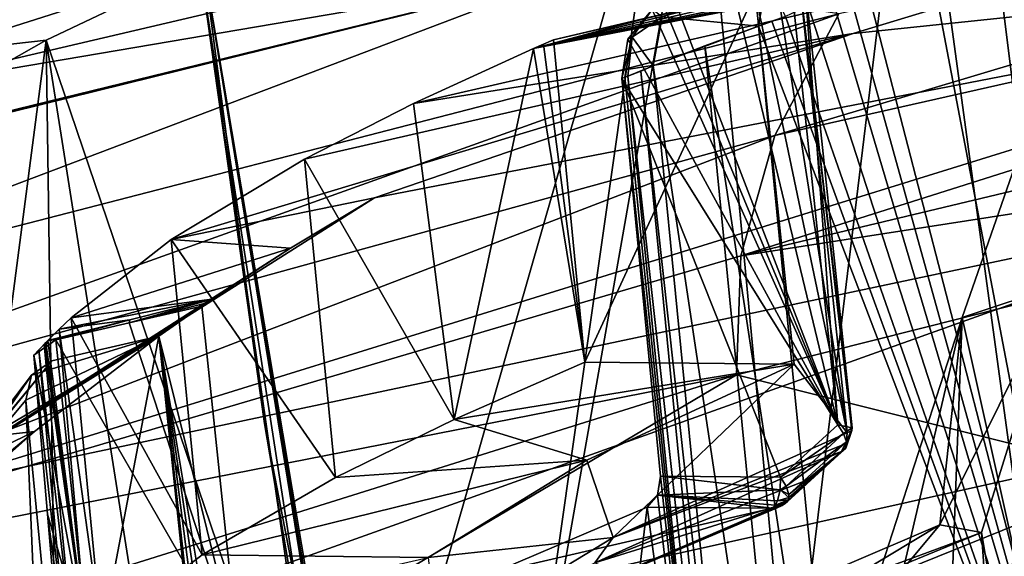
# Model space of a CAD drawing. Header units: metres. Extents: x -147 to 294, y -23 to 81.
# Tile 81 of 256: x 181 to 192, y 31 to 37. Entities that reach past the tile are written whole.
import ezdxf

# ---------------------------------------------------------------- set-up
doc = ezdxf.new("R2010")
doc.units = ezdxf.units.M
doc.layers.add('solid_AVA_153', color=7, linetype='CONTINUOUS')

msp = doc.modelspace()

# ---------------------------------------------------------------- linework, layer by layer
at = {"layer": 'solid_AVA_153'}
for points in [[(191.379776, 40.495377, 167.254913), (196.089935, 41.556393, 164.338623), (192.910019, 29.262592, 164.9673)], [(188.871979, 39.842934, 169.245331), (191.379776, 40.495377, 167.254913), (189.933044, 28.598478, 167.391937)], [(191.379776, 40.495377, 167.254913), (192.910019, 29.262592, 164.9673), (189.933044, 28.598478, 167.391937)], [(204.501526, 40.225155, 202.90712), (189.753967, 35.805004, 205.536728), (204.010452, 39.026161, 207.812592)], [(190.509445, 37.241871, 199.780685), (189.753967, 35.805004, 205.536728), (204.501526, 40.225155, 202.90712)], [(188.871979, 39.842934, 169.245331), (189.933044, 28.598478, 167.391937), (186.737488, 27.721283, 170.659485)], [(188.446259, 39.72316, 169.619843), (188.871979, 39.842934, 169.245331), (186.737488, 27.721283, 170.659485)], [(183.006271, 37.817791, 175.684143), (188.446259, 39.72316, 169.619843), (184.815262, 27.06996, 173.08432)], [(188.446259, 39.72316, 169.619843), (186.737488, 27.721283, 170.659485), (184.815262, 27.06996, 173.08432)], [(192.323807, 39.422215, 191.171967), (180.320526, 37.191299, 182.228973), (179.05542, 36.311661, 185.373138)], [(187.386307, 37.72971, 192.543228), (192.323807, 39.422215, 191.171967), (179.05542, 36.311661, 185.373138)], [(204.010452, 39.026161, 207.812592), (189.351532, 34.381847, 211.315964), (203.75766, 37.827972, 212.690796)], [(204.010452, 39.026161, 207.812592), (189.753967, 35.805004, 205.536728), (189.351532, 34.381847, 211.315964)], [(192.749405, 38.943531, 171.400284), (192.275742, 38.694309, 171.790283), (193.906555, 25.682068, 168.300888)], [(192.275742, 38.694309, 171.790283), (191.516846, 38.230038, 172.436234), (193.906555, 25.682068, 168.300888)], [(183.096939, 38.512032, 176.064117), (179.747849, 36.772854, 181.846283), (180.320526, 37.191299, 182.228973)], [(183.096939, 38.512032, 176.064117), (182.963028, 37.79895, 175.744888), (179.747849, 36.772854, 181.846283)], [(185.484283, 36.183632, 179.618103), (186.901733, 36.834049, 177.603256), (195.719711, 38.541431, 184.064819)], [(185.484283, 36.183632, 179.618103), (195.719711, 38.541431, 184.064819), (190.679077, 37.008244, 184.967926)], [(195.719711, 38.541431, 184.064819), (186.901733, 36.834049, 177.603256), (195.257721, 38.485844, 183.565201)], [(190.679077, 37.008244, 184.967926), (195.719711, 38.541431, 184.064819), (200.178482, 38.007896, 198.100311)], [(195.257721, 38.485844, 183.565201), (186.901733, 36.834049, 177.603256), (194.873184, 38.457424, 183.005264)], [(194.516342, 38.459858, 182.249893), (186.901733, 36.834049, 177.603256), (190.569275, 37.681129, 179.595001)], [(194.873184, 38.457424, 183.005264), (186.901733, 36.834049, 177.603256), (194.516342, 38.459858, 182.249893)], [(191.516846, 38.230038, 172.436234), (190.784302, 37.776104, 173.09874), (193.906555, 25.682068, 168.300888)], [(200.178482, 38.007896, 198.100311), (179.549515, 31.602749, 198.733521), (185.022858, 35.066109, 186.587662)], [(200.178482, 38.007896, 198.100311), (196.247406, 35.13242, 208.4561), (179.549515, 31.602749, 198.733521)], [(190.679077, 37.008244, 184.967926), (200.178482, 38.007896, 198.100311), (185.022858, 35.066109, 186.587662)], [(183.006271, 37.817791, 175.684143), (183.721832, 32.400803, 174.453156), (182.963028, 37.79895, 175.744888)], [(183.006271, 37.817791, 175.684143), (184.815262, 27.06996, 173.08432), (184.785706, 27.059143, 173.125076)], [(183.006271, 37.817791, 175.684143), (184.785706, 27.059143, 173.125076), (184.75618, 27.048302, 173.165894)], [(183.006271, 37.817791, 175.684143), (184.75618, 27.048302, 173.165894), (183.721832, 32.400803, 174.453156)], [(203.75766, 37.827972, 212.690796), (189.351532, 34.381847, 211.315964), (203.749466, 36.617565, 217.597046)], [(187.386307, 37.72971, 192.543228), (178.08696, 35.43092, 188.657211), (176.66037, 33.664803, 195.464493)], [(190.509445, 37.241871, 199.780685), (187.386307, 37.72971, 192.543228), (176.66037, 33.664803, 195.464493)], [(187.386307, 37.72971, 192.543228), (178.101257, 35.446007, 188.600296), (178.08696, 35.43092, 188.657211)], [(187.386307, 37.72971, 192.543228), (178.115692, 35.461174, 188.543198), (178.101257, 35.446007, 188.600296)], [(187.386307, 37.72971, 192.543228), (179.05542, 36.311661, 185.373138), (178.115692, 35.461174, 188.543198)], [(181.142654, 36.930477, 178.577011), (179.747849, 36.772854, 181.846283), (182.963028, 37.79895, 175.744888)], [(181.142654, 36.930477, 178.577011), (182.963028, 37.79895, 175.744888), (184.524994, 26.96216, 173.489594)], [(182.963028, 37.79895, 175.744888), (184.639816, 27.005226, 173.327927), (184.524994, 26.96216, 173.489594)], [(183.721832, 32.400803, 174.453156), (184.639816, 27.005226, 173.327927), (182.963028, 37.79895, 175.744888)], [(190.497711, 32.382538, 176.224396), (189.250381, 37.568806, 177.119141), (189.93483, 37.728134, 177.495026)], [(190.605774, 32.287415, 176.67247), (190.034897, 37.708855, 177.961121), (189.773254, 37.599415, 178.282745)], [(190.497711, 32.382538, 176.224396), (189.93483, 37.728134, 177.495026), (190.094101, 37.75169, 177.712204)], [(190.665482, 32.34848, 176.442001), (190.094101, 37.75169, 177.712204), (190.034897, 37.708855, 177.961121)], [(190.660049, 32.31802, 176.567749), (190.034897, 37.708855, 177.961121), (190.605774, 32.287415, 176.67247)], [(190.660049, 32.31802, 176.567749), (190.665482, 32.34848, 176.442001), (190.034897, 37.708855, 177.961121)], [(190.665482, 32.34848, 176.442001), (190.497711, 32.382538, 176.224396), (190.094101, 37.75169, 177.712204)], [(190.784302, 37.776104, 173.09874), (190.5923, 37.64854, 173.27803), (193.906555, 25.682068, 168.300888)], [(190.569275, 37.681129, 179.595001), (186.901733, 36.834049, 177.603256), (189.519943, 37.49147, 178.603149)], [(188.419678, 37.208286, 176.010178), (189.557571, 37.096756, 174.316864), (189.657104, 37.674599, 174.603012)], [(190.605774, 32.287415, 176.67247), (189.773254, 37.599415, 178.282745), (189.519943, 37.49147, 178.603149)], [(189.657104, 37.674599, 174.603012), (189.557571, 37.096756, 174.316864), (189.87944, 37.212315, 173.975616)], [(190.5923, 37.64854, 173.27803), (190.405212, 37.508911, 173.453461), (193.906555, 25.682068, 168.300888)], [(186.901733, 36.834049, 177.603256), (188.327103, 37.216091, 177.948715), (189.519943, 37.49147, 178.603149)], [(187.135925, 36.935299, 177.293533), (189.519943, 37.49147, 178.603149), (188.327103, 37.216091, 177.948715)], [(187.505753, 33.123268, 176.372208), (189.519943, 37.49147, 178.603149), (187.135925, 36.935299, 177.293533)], [(189.982162, 33.101761, 177.559723), (189.519943, 37.49147, 178.603149), (187.505753, 33.123268, 176.372208)], [(190.497711, 32.382538, 176.224396), (188.566467, 37.407658, 176.742981), (189.250381, 37.568806, 177.119141)], [(190.605774, 32.287415, 176.67247), (189.519943, 37.49147, 178.603149), (189.982162, 33.101761, 177.559723)], [(190.405212, 37.508911, 173.453461), (190.146927, 37.334846, 173.70311), (193.906555, 25.682068, 168.300888)], [(190.497711, 32.382538, 176.224396), (188.302017, 37.291904, 176.582123), (188.428619, 37.361649, 176.663269)], [(190.497711, 32.382538, 176.224396), (188.428619, 37.361649, 176.663269), (188.566467, 37.407658, 176.742981)], [(190.509445, 37.241871, 199.780685), (176.66037, 33.664803, 195.464493), (175.683792, 31.925655, 202.354218)], [(190.509445, 37.241871, 199.780685), (175.683792, 31.925655, 202.354218), (189.753967, 35.805004, 205.536728)], [(190.497711, 32.382538, 176.224396), (188.015625, 36.943104, 176.34346), (188.302017, 37.291904, 176.582123)], [(188.067078, 36.96608, 176.281769), (188.302017, 37.291904, 176.582123), (188.015625, 36.943104, 176.34346)], [(188.067078, 36.96608, 176.281769), (188.419678, 37.208286, 176.010178), (188.302017, 37.291904, 176.582123)], [(190.146927, 37.334846, 173.70311), (189.87944, 37.212315, 173.975616), (193.906555, 25.682068, 168.300888)], [(186.901733, 36.834049, 177.603256), (187.135925, 36.935299, 177.293533), (188.327103, 37.216091, 177.948715)], [(188.067078, 36.96608, 176.281769), (188.313568, 36.62611, 175.727356), (188.419678, 37.208286, 176.010178)], [(188.419678, 37.208286, 176.010178), (188.313568, 36.62611, 175.727356), (189.557571, 37.096756, 174.316864)], [(189.87944, 37.212315, 173.975616), (189.557571, 37.096756, 174.316864), (189.718018, 37.154774, 174.145264)], [(189.718018, 37.154774, 174.145264), (189.557571, 37.096756, 174.316864), (193.906555, 25.682068, 168.300888)], [(189.87944, 37.212315, 173.975616), (189.718018, 37.154774, 174.145264), (193.906555, 25.682068, 168.300888)], [(193.173233, 37.126114, 172.326294), (191.964874, 33.651669, 172.930801), (193.103165, 34.029812, 173.991501)], [(193.863342, 25.104277, 169.838898), (191.964874, 33.651669, 172.930801), (193.173233, 37.126114, 172.326294)], [(182.616943, 34.575638, 184.864822), (190.679077, 37.008244, 184.967926), (185.022858, 35.066109, 186.587662)], [(182.616943, 34.575638, 184.864822), (184.192596, 35.524254, 181.707718), (190.679077, 37.008244, 184.967926)], [(184.192596, 35.524254, 181.707718), (185.484283, 36.183632, 179.618103), (190.679077, 37.008244, 184.967926)], [(188.923431, 36.862255, 175.015717), (189.557571, 37.096756, 174.316864), (188.313568, 36.62611, 175.727356)], [(188.923431, 36.862255, 175.015717), (190.786331, 24.645308, 171.28035), (189.557571, 37.096756, 174.316864)], [(189.557571, 37.096756, 174.316864), (190.786331, 24.645308, 171.28035), (193.906555, 25.682068, 168.300888)], [(181.142654, 36.930477, 178.577011), (180.329575, 30.723417, 180.292404), (179.595749, 36.054653, 181.570999)], [(181.142654, 36.930477, 178.577011), (179.595749, 36.054653, 181.570999), (179.747849, 36.772854, 181.846283)], [(181.142654, 36.930477, 178.577011), (181.308029, 25.43445, 179.016266), (180.329575, 30.723417, 180.292404)], [(181.142654, 36.930477, 178.577011), (182.829224, 26.249399, 176.115845), (181.308029, 25.43445, 179.016266)], [(181.142654, 36.930477, 178.577011), (184.524994, 26.96216, 173.489594), (182.829224, 26.249399, 176.115845)], [(186.901733, 36.834049, 177.603256), (187.018906, 36.884918, 177.44754), (187.135925, 36.935299, 177.293533)], [(187.505753, 33.123268, 176.372208), (187.018906, 36.884918, 177.44754), (186.901733, 36.834049, 177.603256)], [(187.505753, 33.123268, 176.372208), (187.135925, 36.935299, 177.293533), (187.018906, 36.884918, 177.44754)], [(188.067078, 36.96608, 176.281769), (188.015625, 36.943104, 176.34346), (187.945343, 36.477982, 176.175415)], [(187.981018, 36.492176, 176.131546), (188.067078, 36.96608, 176.281769), (187.945343, 36.477982, 176.175415)], [(190.497711, 32.382538, 176.224396), (187.945343, 36.477982, 176.175415), (188.015625, 36.943104, 176.34346)], [(187.981018, 36.492176, 176.131546), (188.016724, 36.506371, 176.087646), (188.067078, 36.96608, 176.281769)], [(188.067078, 36.96608, 176.281769), (188.016724, 36.506371, 176.087646), (188.313568, 36.62611, 175.727356)], [(185.96138, 32.445892, 178.537811), (186.901733, 36.834049, 177.603256), (185.484283, 36.183632, 179.618103)], [(185.96138, 32.445892, 178.537811), (187.505753, 33.123268, 176.372208), (186.901733, 36.834049, 177.603256)], [(188.923431, 36.862255, 175.015717), (188.313568, 36.62611, 175.727356), (190.15126, 24.412077, 171.980225)], [(188.923431, 36.862255, 175.015717), (190.15126, 24.412077, 171.980225), (190.786331, 24.645308, 171.28035)], [(188.016724, 36.506371, 176.087646), (188.16983, 36.565502, 175.900696), (188.313568, 36.62611, 175.727356)], [(188.016724, 36.506371, 176.087646), (189.388306, 24.118544, 172.877151), (188.16983, 36.565502, 175.900696)], [(188.16983, 36.565502, 175.900696), (189.536316, 24.176678, 172.698151), (188.313568, 36.62611, 175.727356)], [(188.16983, 36.565502, 175.900696), (189.388306, 24.118544, 172.877151), (189.536316, 24.176678, 172.698151)], [(188.313568, 36.62611, 175.727356), (189.536316, 24.176678, 172.698151), (190.15126, 24.412077, 171.980225)], [(203.749466, 36.617565, 217.597046), (189.29747, 32.974426, 217.098328), (194.985809, 31.548439, 228.332916)], [(189.351532, 34.381847, 211.315964), (189.29747, 32.974426, 217.098328), (203.749466, 36.617565, 217.597046)], [(187.981018, 36.492176, 176.131546), (187.945343, 36.477982, 176.175415), (189.24025, 24.060007, 173.057831)], [(188.401123, 31.777857, 175.039352), (189.24025, 24.060007, 173.057831), (187.945343, 36.477982, 176.175415)], [(189.817719, 31.765554, 175.718643), (188.401123, 31.777857, 175.039352), (187.945343, 36.477982, 176.175415)], [(190.497711, 32.382538, 176.224396), (189.817719, 31.765554, 175.718643), (187.945343, 36.477982, 176.175415)], [(187.981018, 36.492176, 176.131546), (189.24025, 24.060007, 173.057831), (188.016724, 36.506371, 176.087646)], [(188.016724, 36.506371, 176.087646), (189.24025, 24.060007, 173.057831), (189.388306, 24.118544, 172.877151)], [(185.96138, 32.445892, 178.537811), (185.484283, 36.183632, 179.618103), (184.192596, 35.524254, 181.707718)], [(189.753967, 35.805004, 205.536728), (175.683792, 31.925655, 202.354218), (175.158661, 30.198565, 209.386459)], [(189.753967, 35.805004, 205.536728), (175.158661, 30.198565, 209.386459), (189.351532, 34.381847, 211.315964)], [(184.559509, 31.761478, 180.796158), (184.192596, 35.524254, 181.707718), (182.616943, 34.575638, 184.864822)], [(184.559509, 31.761478, 180.796158), (185.96138, 32.445892, 178.537811), (184.192596, 35.524254, 181.707718)], [(196.247406, 35.13242, 208.4561), (177.259705, 28.337133, 211.457733), (179.549515, 31.602749, 198.733521)], [(196.247406, 35.13242, 208.4561), (195.64505, 32.429623, 219.559998), (177.259705, 28.337133, 211.457733)], [(184.02803, 34.471729, 188.282532), (185.022858, 35.066109, 186.587662), (179.549515, 31.602749, 198.733521)], [(182.616943, 34.575638, 184.864822), (185.022858, 35.066109, 186.587662), (184.02803, 34.471729, 188.282532)], [(181.437881, 33.650383, 188.169266), (182.616943, 34.575638, 184.864822), (184.02803, 34.471729, 188.282532)], [(182.983963, 30.845247, 183.95282), (182.616943, 34.575638, 184.864822), (181.437881, 33.650383, 188.169266)], [(182.983963, 30.845247, 183.95282), (184.559509, 31.761478, 180.796158), (182.616943, 34.575638, 184.864822)], [(183.100281, 33.867737, 190.007645), (184.02803, 34.471729, 188.282532), (179.549515, 31.602749, 198.733521)], [(181.437881, 33.650383, 188.169266), (184.02803, 34.471729, 188.282532), (183.100281, 33.867737, 190.007645)], [(189.351532, 34.381847, 211.315964), (175.158661, 30.198565, 209.386459), (189.29747, 32.974426, 217.098328)], [(191.702759, 31.200796, 174.01767), (192.195099, 31.109472, 174.61998), (193.103165, 34.029812, 173.991501)], [(191.964874, 33.651669, 172.930801), (191.702759, 31.200796, 174.01767), (193.103165, 34.029812, 173.991501)], [(193.103165, 34.029812, 173.991501), (192.195099, 31.109472, 174.61998), (193.311951, 24.498032, 172.774384)], [(183.040512, 33.826881, 190.124298), (183.100281, 33.867737, 190.007645), (179.549515, 31.602749, 198.733521)], [(181.296295, 33.515469, 188.670853), (181.437881, 33.650383, 188.169266), (183.100281, 33.867737, 190.007645)], [(182.131302, 33.625362, 189.594894), (181.296295, 33.515469, 188.670853), (183.100281, 33.867737, 190.007645)], [(182.121796, 33.590683, 189.768173), (183.100281, 33.867737, 190.007645), (183.040512, 33.826881, 190.124298)], [(182.121796, 33.590683, 189.768173), (182.131302, 33.625362, 189.594894), (183.100281, 33.867737, 190.007645)], [(182.981934, 33.786766, 190.239349), (183.040512, 33.826881, 190.124298), (179.549515, 31.602749, 198.733521)], [(182.981934, 33.786766, 190.239349), (179.549515, 31.602749, 198.733521), (182.473831, 33.43074, 191.268112)], [(182.121796, 33.590683, 189.768173), (183.040512, 33.826881, 190.124298), (182.981934, 33.786766, 190.239349)], [(182.121796, 33.590683, 189.768173), (182.981934, 33.786766, 190.239349), (183.419464, 29.631584, 189.251678)], [(183.419464, 29.631584, 189.251678), (182.981934, 33.786766, 190.239349), (182.473831, 33.43074, 191.268112)], [(182.131302, 33.625362, 189.594894), (181.162796, 33.380737, 189.172058), (181.296295, 33.515469, 188.670853)], [(181.255905, 33.389854, 189.292847), (181.162796, 33.380737, 189.172058), (182.131302, 33.625362, 189.594894)], [(181.255905, 33.389854, 189.292847), (182.131302, 33.625362, 189.594894), (182.121796, 33.590683, 189.768173)], [(181.797348, 29.930464, 187.275696), (181.437881, 33.650383, 188.169266), (181.296295, 33.515469, 188.670853)], [(182.983963, 30.845247, 183.95282), (181.437881, 33.650383, 188.169266), (181.797348, 29.930464, 187.275696)], [(191.964874, 33.651669, 172.930801), (190.840637, 30.167854, 173.634735), (191.271317, 30.684896, 173.825455)], [(191.616089, 24.356531, 171.992142), (190.840637, 30.167854, 173.634735), (191.964874, 33.651669, 172.930801)], [(191.964874, 33.651669, 172.930801), (191.271317, 30.684896, 173.825455), (191.702759, 31.200796, 174.01767)], [(193.863342, 25.104277, 169.838898), (191.616089, 24.356531, 171.992142), (191.964874, 33.651669, 172.930801)], [(181.631424, 29.772583, 187.866394), (181.296295, 33.515469, 188.670853), (181.162796, 33.380737, 189.172058)], [(181.255905, 33.389854, 189.292847), (182.121796, 33.590683, 189.768173), (183.419464, 29.631584, 189.251678)], [(181.797348, 29.930464, 187.275696), (181.296295, 33.515469, 188.670853), (181.631424, 29.772583, 187.866394)], [(181.003357, 32.306797, 194.626587), (182.473831, 33.43074, 191.268112), (179.549515, 31.602749, 198.733521)], [(182.473831, 33.43074, 191.268112), (180.466675, 32.246643, 194.00145), (181.210052, 33.140274, 190.575134)], [(181.003357, 32.306797, 194.626587), (180.466675, 32.246643, 194.00145), (182.473831, 33.43074, 191.268112)], [(182.473831, 33.43074, 191.268112), (180.899796, 32.675545, 190.291534), (181.382584, 27.699303, 189.088821)], [(182.473831, 33.43074, 191.268112), (180.969925, 32.971928, 190.410828), (180.899796, 32.675545, 190.291534)], [(182.473831, 33.43074, 191.268112), (181.210052, 33.140274, 190.575134), (180.969925, 32.971928, 190.410828)], [(183.078888, 27.68457, 189.902267), (182.473831, 33.43074, 191.268112), (181.382584, 27.699303, 189.088821)], [(183.137451, 27.50165, 189.776627), (182.473831, 33.43074, 191.268112), (183.078888, 27.68457, 189.902267)], [(183.444855, 27.592684, 189.146881), (183.419464, 29.631584, 189.251678), (182.473831, 33.43074, 191.268112)], [(183.339859, 27.531181, 189.359116), (183.444855, 27.592684, 189.146881), (182.473831, 33.43074, 191.268112)], [(183.235794, 27.469669, 189.571793), (183.339859, 27.531181, 189.359116), (182.473831, 33.43074, 191.268112)], [(183.137451, 27.50165, 189.776627), (183.235794, 27.469669, 189.571793), (182.473831, 33.43074, 191.268112)], [(180.997818, 33.206375, 189.827713), (181.139725, 33.356709, 189.26181), (181.162796, 33.380737, 189.172058)], [(181.12764, 33.29874, 189.558655), (180.997818, 33.206375, 189.827713), (181.162796, 33.380737, 189.172058)], [(180.997818, 33.206375, 189.827713), (181.116821, 33.332729, 189.351883), (181.139725, 33.356709, 189.26181)], [(180.997818, 33.206375, 189.827713), (181.056976, 33.269573, 189.589706), (181.116821, 33.332729, 189.351883)], [(181.12764, 33.29874, 189.558655), (181.650024, 29.646952, 188.403183), (180.997818, 33.206375, 189.827713)], [(181.056976, 33.269573, 189.589706), (181.475769, 29.615099, 188.459991), (181.116821, 33.332729, 189.351883)], [(181.116821, 33.332729, 189.351883), (181.631424, 29.772583, 187.866394), (181.139725, 33.356709, 189.26181)], [(181.116821, 33.332729, 189.351883), (181.475769, 29.615099, 188.459991), (181.631424, 29.772583, 187.866394)], [(181.12764, 33.29874, 189.558655), (181.162796, 33.380737, 189.172058), (181.255905, 33.389854, 189.292847)], [(181.12764, 33.29874, 189.558655), (181.255905, 33.389854, 189.292847), (181.650024, 29.646952, 188.403183)], [(181.139725, 33.356709, 189.26181), (181.631424, 29.772583, 187.866394), (181.162796, 33.380737, 189.172058)], [(181.255905, 33.389854, 189.292847), (183.419464, 29.631584, 189.251678), (181.650024, 29.646952, 188.403183)], [(180.997818, 33.206375, 189.827713), (181.396591, 29.531853, 188.775146), (181.056976, 33.269573, 189.589706)], [(181.158218, 31.327784, 189.459229), (180.997818, 33.206375, 189.827713), (181.650024, 29.646952, 188.403183)], [(181.158218, 31.327784, 189.459229), (181.396591, 29.531853, 188.775146), (180.997818, 33.206375, 189.827713)], [(181.056976, 33.269573, 189.589706), (181.396591, 29.531853, 188.775146), (181.475769, 29.615099, 188.459991)], [(179.607437, 31.179977, 197.368179), (180.969925, 32.971928, 190.410828), (181.210052, 33.140274, 190.575134)], [(180.466675, 32.246643, 194.00145), (179.607437, 31.179977, 197.368179), (181.210052, 33.140274, 190.575134)], [(189.982162, 33.101761, 177.559723), (187.505753, 33.123268, 176.372208), (185.96138, 32.445892, 178.537811)], [(187.528748, 31.965555, 181.252945), (189.982162, 33.101761, 177.559723), (185.96138, 32.445892, 178.537811)], [(187.840408, 31.050283, 180.6521), (189.982162, 33.101761, 177.559723), (187.528748, 31.965555, 181.252945)], [(187.840408, 31.050283, 180.6521), (190.605774, 32.287415, 176.67247), (189.982162, 33.101761, 177.559723)], [(189.29747, 32.974426, 217.098328), (175.101974, 28.523804, 216.403442), (176.384155, 25.326963, 230.393005)], [(175.158661, 30.198565, 209.386459), (175.101974, 28.523804, 216.403442), (189.29747, 32.974426, 217.098328)], [(189.29747, 32.974426, 217.098328), (176.384155, 25.326963, 230.393005), (194.985809, 31.548439, 228.332916)], [(180.969925, 32.971928, 190.410828), (179.530228, 30.873234, 197.279709), (180.142715, 31.768093, 193.769836)], [(179.607437, 31.179977, 197.368179), (179.530228, 30.873234, 197.279709), (180.969925, 32.971928, 190.410828)], [(180.969925, 32.971928, 190.410828), (180.142715, 31.768093, 193.769836), (180.899796, 32.675545, 190.291534)], [(180.899796, 32.675545, 190.291534), (180.142715, 31.768093, 193.769836), (181.474915, 19.168064, 190.198456)], [(181.382584, 27.699303, 189.088821), (180.899796, 32.675545, 190.291534), (181.474915, 19.168064, 190.198456)], [(195.64505, 32.429623, 219.559998), (178.070801, 25.327106, 224.480331), (177.259705, 28.337133, 211.457733)], [(195.64505, 32.429623, 219.559998), (198.425079, 30.14035, 230.422562), (178.070801, 25.327106, 224.480331)], [(183.721832, 32.400803, 174.453156), (184.75618, 27.048302, 173.165894), (184.639816, 27.005226, 173.327927)], [(187.528748, 31.965555, 181.252945), (185.96138, 32.445892, 178.537811), (184.559509, 31.761478, 180.796158)], [(190.565399, 32.279842, 176.258575), (189.817719, 31.765554, 175.718643), (190.497711, 32.382538, 176.224396)], [(190.565399, 32.279842, 176.258575), (190.497711, 32.382538, 176.224396), (190.665482, 32.34848, 176.442001)], [(190.598038, 32.182079, 176.333908), (190.565399, 32.279842, 176.258575), (190.665482, 32.34848, 176.442001)], [(190.598038, 32.182079, 176.333908), (190.665482, 32.34848, 176.442001), (190.660049, 32.31802, 176.567749)], [(179.769287, 31.207392, 198.085037), (181.003357, 32.306797, 194.626587), (179.549515, 31.602749, 198.733521)], [(179.816467, 31.28722, 197.767792), (181.003357, 32.306797, 194.626587), (179.769287, 31.207392, 198.085037)], [(179.816467, 31.28722, 197.767792), (179.864105, 31.366306, 197.453796), (181.003357, 32.306797, 194.626587)], [(181.003357, 32.306797, 194.626587), (179.864105, 31.366306, 197.453796), (180.466675, 32.246643, 194.00145)], [(190.596237, 32.164543, 176.624619), (190.605774, 32.287415, 176.67247), (187.840408, 31.050283, 180.6521)], [(189.887177, 31.659801, 175.75473), (189.817719, 31.765554, 175.718643), (190.565399, 32.279842, 176.258575)], [(189.887177, 31.659801, 175.75473), (190.565399, 32.279842, 176.258575), (190.598038, 32.182079, 176.333908)], [(190.541779, 32.068062, 176.548584), (190.589645, 32.106941, 176.436798), (190.660049, 32.31802, 176.567749)], [(190.596237, 32.164543, 176.624619), (190.541779, 32.068062, 176.548584), (190.660049, 32.31802, 176.567749)], [(190.589645, 32.106941, 176.436798), (190.598038, 32.182079, 176.333908), (190.660049, 32.31802, 176.567749)], [(190.596237, 32.164543, 176.624619), (190.660049, 32.31802, 176.567749), (190.605774, 32.287415, 176.67247)], [(190.596237, 32.164543, 176.624619), (187.840408, 31.050283, 180.6521), (190.541779, 32.068062, 176.548584)], [(189.918915, 31.559109, 175.834671), (189.887177, 31.659801, 175.75473), (190.598038, 32.182079, 176.333908)], [(189.918915, 31.559109, 175.834671), (190.598038, 32.182079, 176.333908), (190.589645, 32.106941, 176.436798)], [(187.626236, 30.753578, 180.787155), (190.541779, 32.068062, 176.548584), (187.840408, 31.050283, 180.6521)], [(187.626236, 30.753578, 180.787155), (190.200058, 31.757839, 176.293777), (190.541779, 32.068062, 176.548584)], [(189.878403, 31.457176, 176.009659), (189.898376, 31.473248, 175.964951), (190.541779, 32.068062, 176.548584)], [(189.878403, 31.457176, 176.009659), (190.541779, 32.068062, 176.548584), (190.200058, 31.757839, 176.293777)], [(189.898376, 31.473248, 175.964951), (190.589645, 32.106941, 176.436798), (190.541779, 32.068062, 176.548584)], [(189.898376, 31.473248, 175.964951), (189.912186, 31.495766, 175.920258), (190.589645, 32.106941, 176.436798)], [(189.912186, 31.495766, 175.920258), (189.919266, 31.524744, 175.876083), (190.589645, 32.106941, 176.436798)], [(189.919266, 31.524744, 175.876083), (189.918915, 31.559109, 175.834671), (190.589645, 32.106941, 176.436798)], [(187.528748, 31.965555, 181.252945), (182.983963, 30.845247, 183.95282), (185.656982, 30.814095, 185.268005)], [(187.528748, 31.965555, 181.252945), (184.559509, 31.761478, 180.796158), (182.983963, 30.845247, 183.95282)], [(187.840408, 31.050283, 180.6521), (187.528748, 31.965555, 181.252945), (185.656982, 30.814095, 185.268005)], [(180.142715, 31.768093, 193.769836), (179.530228, 30.873234, 197.279709), (181.474915, 19.168064, 190.198456)], [(188.366714, 31.55209, 175.057053), (189.24025, 24.060007, 173.057831), (188.401123, 31.777857, 175.039352)], [(189.816925, 31.616991, 175.717606), (188.366714, 31.55209, 175.057053), (188.401123, 31.777857, 175.039352)], [(189.816925, 31.616991, 175.717606), (188.401123, 31.777857, 175.039352), (189.817719, 31.765554, 175.718643)], [(189.816925, 31.616991, 175.717606), (189.817719, 31.765554, 175.718643), (189.887177, 31.659801, 175.75473)], [(187.626236, 30.753578, 180.787155), (189.861374, 31.450235, 176.040665), (190.200058, 31.757839, 176.293777)], [(189.816925, 31.616991, 175.717606), (189.887177, 31.659801, 175.75473), (189.918915, 31.559109, 175.834671)], [(190.200058, 31.757839, 176.293777), (189.861374, 31.450235, 176.040665), (189.878403, 31.457176, 176.009659)], [(194.985809, 31.548439, 228.332916), (176.384155, 25.326963, 230.393005), (191.289215, 26.898502, 240.637619)], [(188.366714, 31.55209, 175.057053), (188.242493, 31.412605, 175.20163), (189.24025, 24.060007, 173.057831)], [(189.722214, 31.399759, 175.911179), (188.242493, 31.412605, 175.20163), (188.366714, 31.55209, 175.057053)], [(189.785477, 31.486511, 175.780838), (188.366714, 31.55209, 175.057053), (189.816925, 31.616991, 175.717606)], [(189.7565, 31.432783, 175.840286), (188.366714, 31.55209, 175.057053), (189.785477, 31.486511, 175.780838)], [(189.722214, 31.399759, 175.911179), (188.366714, 31.55209, 175.057053), (189.7565, 31.432783, 175.840286)], [(189.785477, 31.486511, 175.780838), (189.816925, 31.616991, 175.717606), (189.919266, 31.524744, 175.876083)], [(189.816925, 31.616991, 175.717606), (189.918915, 31.559109, 175.834671), (189.919266, 31.524744, 175.876083)], [(194.985809, 31.548439, 228.332916), (191.289215, 26.898502, 240.637619), (197.286819, 28.865065, 239.21405)], [(187.626236, 30.753578, 180.787155), (187.952179, 30.627022, 178.660461), (189.861374, 31.450235, 176.040665)], [(187.952179, 30.627022, 178.660461), (189.836884, 31.429806, 176.014084), (189.861374, 31.450235, 176.040665)], [(187.952179, 30.627022, 178.660461), (189.780777, 31.404345, 175.960312), (189.836884, 31.429806, 176.014084)], [(189.722214, 31.399759, 175.911179), (189.898376, 31.473248, 175.964951), (189.878403, 31.457176, 176.009659)], [(189.722214, 31.399759, 175.911179), (189.7565, 31.432783, 175.840286), (189.898376, 31.473248, 175.964951)], [(189.780777, 31.404345, 175.960312), (189.722214, 31.399759, 175.911179), (189.878403, 31.457176, 176.009659)], [(189.7565, 31.432783, 175.840286), (189.912186, 31.495766, 175.920258), (189.898376, 31.473248, 175.964951)], [(189.7565, 31.432783, 175.840286), (189.785477, 31.486511, 175.780838), (189.912186, 31.495766, 175.920258)], [(189.836884, 31.429806, 176.014084), (189.780777, 31.404345, 175.960312), (189.878403, 31.457176, 176.009659)], [(189.785477, 31.486511, 175.780838), (189.919266, 31.524744, 175.876083), (189.912186, 31.495766, 175.920258)], [(189.861374, 31.450235, 176.040665), (189.836884, 31.429806, 176.014084), (189.878403, 31.457176, 176.009659)], [(181.158218, 31.327784, 189.459229), (181.650024, 29.646952, 188.403183), (181.318649, 29.44866, 189.090607)], [(181.158218, 31.327784, 189.459229), (181.318649, 29.44866, 189.090607), (181.396591, 29.531853, 188.775146)], [(188.242493, 31.412605, 175.20163), (186.42334, 30.635902, 177.663391), (187.247421, 23.218578, 175.714951)], [(189.722214, 31.399759, 175.911179), (186.42334, 30.635902, 177.663391), (188.242493, 31.412605, 175.20163)], [(187.843674, 30.591105, 178.481049), (186.42334, 30.635902, 177.663391), (189.722214, 31.399759, 175.911179)], [(188.242493, 31.412605, 175.20163), (187.247421, 23.218578, 175.714951), (189.24025, 24.060007, 173.057831)], [(187.952179, 30.627022, 178.660461), (187.843674, 30.591105, 178.481049), (189.722214, 31.399759, 175.911179)], [(187.952179, 30.627022, 178.660461), (189.722214, 31.399759, 175.911179), (189.780777, 31.404345, 175.960312)], [(186.989532, 29.182598, 180.420395), (192.195099, 31.109472, 174.61998), (191.702759, 31.200796, 174.01767)], [(188.340805, 29.177292, 176.694611), (186.989532, 29.182598, 180.420395), (191.702759, 31.200796, 174.01767)], [(188.340805, 29.177292, 176.694611), (191.702759, 31.200796, 174.01767), (191.271317, 30.684896, 173.825455)], [(186.989532, 29.182598, 180.420395), (188.497589, 29.588501, 179.380798), (192.195099, 31.109472, 174.61998)], [(192.195099, 31.109472, 174.61998), (188.497589, 29.588501, 179.380798), (192.671402, 24.278837, 173.446701)], [(192.195099, 31.109472, 174.61998), (192.671402, 24.278837, 173.446701), (193.311951, 24.498032, 172.774384)], [(187.840408, 31.050283, 180.6521), (185.656982, 30.814095, 185.268005), (185.764587, 29.79225, 185.025116)], [(187.626236, 30.753578, 180.787155), (187.840408, 31.050283, 180.6521), (185.764587, 29.79225, 185.025116)], [(179.530228, 30.873234, 197.279709), (180.757996, 18.133341, 194.233978), (181.474915, 19.168064, 190.198456)], [(182.983963, 30.845247, 183.95282), (181.797348, 29.930464, 187.275696), (185.656982, 30.814095, 185.268005)]]:
    msp.add_3dface(points, dxfattribs=at)

doc.saveas('drawing.dxf')
